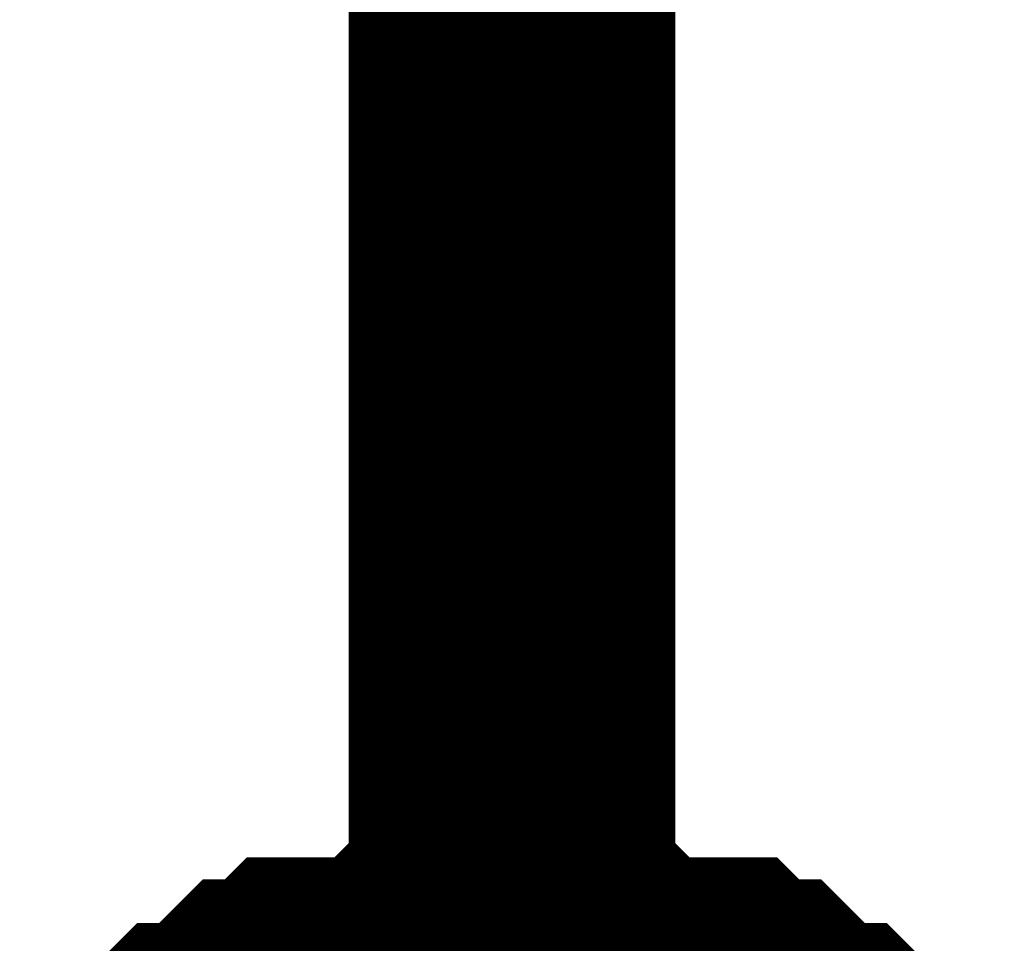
# Model space of a CAD drawing. Header units: inches. Extents: x 0 to 17, y 0 to 11.
# Tile 221 of 256: x 15.3322 to 15.3677, y 7.6216 to 7.655. Entities that reach past the tile are written whole.
import ezdxf

# ---------------------------------------------------------------- set-up
doc = ezdxf.new("R2010")
doc.units = ezdxf.units.IN
doc.header["$MEASUREMENT"] = 0
doc.layers.add('Sheet', color=255, linetype='Continuous')

msp = doc.modelspace()

# ---------------------------------------------------------------- linework, layer by layer
at = {"layer": 'Sheet'}
for points in [[(15.349953, 7.999423, 0.0118, 0.0118, 0), (15.349953, 7.89951, 0.0118, 0.0118, 0), (15.349953, 7.699683, 0.0118, 0.0118, 0), (15.349953, 7.599769, 0.0118, 0.0118, 0), (15.349953, 7.499856, 0.0118, 0.0118, 0), (15.349953, 7.399942, 0.0118, 0.0118, 0), (15.349953, 7.299236, 0.0118, 0.0118, 0), (15.349953, 7.199322, 0.0118, 0.0118, 0), (15.349953, 7.099409, 0.0118, 0.0118, 0), (15.349953, 6.999495, 0.0118, 0.0118, 0), (15.349953, 6.899582, 0.0118, 0.0118, 0), (15.349953, 6.799668, 0.0118, 0.0118, 0), (15.349953, 6.699755, 0.0118, 0.0118, 0), (15.349953, 6.599841, 0.0118, 0.0118, 0), (15.349953, 6.499928, 0.0118, 0.0118, 0), (15.349953, 6.400014, 0.0118, 0.0118, 0), (15.349953, 6.299308, 0.0118, 0.0118, 0)], [(15.33806, 7.615629, 0.0118, 0.0118, 0), (15.338853, 7.616422, 0.0118, 0.0118, 0), (15.339646, 7.616422, 0.0118, 0.0118, 0), (15.340438, 7.617215, 0.0118, 0.0118, 0), (15.341231, 7.618007, 0.0118, 0.0118, 0), (15.342024, 7.618007, 0.0118, 0.0118, 0), (15.342817, 7.6188, 0.0118, 0.0118, 0), (15.34361, 7.6188, 0.0118, 0.0118, 0), (15.345196, 7.6188, 0.0118, 0.0118, 0), (15.345989, 7.6188, 0.0118, 0.0118, 0), (15.346782, 7.619593, 0.0118, 0.0118, 0), (15.347575, 7.619593, 0.0118, 0.0118, 0), (15.34916, 7.619593, 0.0118, 0.0118, 0), (15.349953, 7.619593, 0.0118, 0.0118, 0)], [(15.33806, 7.615629, 0.0118, 0.0118, 0), (15.338853, 7.616422, 0.0118, 0.0118, 0), (15.339646, 7.616422, 0.0118, 0.0118, 0), (15.340438, 7.617215, 0.0118, 0.0118, 0), (15.341231, 7.618007, 0.0118, 0.0118, 0), (15.342024, 7.618007, 0.0118, 0.0118, 0), (15.342817, 7.6188, 0.0118, 0.0118, 0), (15.34361, 7.6188, 0.0118, 0.0118, 0), (15.345196, 7.6188, 0.0118, 0.0118, 0), (15.345989, 7.6188, 0.0118, 0.0118, 0), (15.346782, 7.619593, 0.0118, 0.0118, 0), (15.347575, 7.619593, 0.0118, 0.0118, 0), (15.34916, 7.619593, 0.0118, 0.0118, 0), (15.349953, 7.619593, 0.0118, 0.0118, 0)], [(15.33806, 7.615629, 0.0118, 0.0118, 0), (15.338853, 7.616422, 0.0118, 0.0118, 0), (15.339646, 7.616422, 0.0118, 0.0118, 0), (15.340438, 7.617215, 0.0118, 0.0118, 0), (15.341231, 7.618007, 0.0118, 0.0118, 0), (15.342024, 7.618007, 0.0118, 0.0118, 0), (15.342817, 7.6188, 0.0118, 0.0118, 0), (15.34361, 7.6188, 0.0118, 0.0118, 0), (15.345196, 7.6188, 0.0118, 0.0118, 0), (15.345989, 7.6188, 0.0118, 0.0118, 0), (15.346782, 7.619593, 0.0118, 0.0118, 0), (15.347575, 7.619593, 0.0118, 0.0118, 0), (15.34916, 7.619593, 0.0118, 0.0118, 0), (15.349953, 7.619593, 0.0118, 0.0118, 0)], [(15.33806, 7.615629, 0.0118, 0.0118, 0), (15.338853, 7.616422, 0.0118, 0.0118, 0), (15.339646, 7.616422, 0.0118, 0.0118, 0), (15.340438, 7.617215, 0.0118, 0.0118, 0), (15.341231, 7.618007, 0.0118, 0.0118, 0), (15.342024, 7.618007, 0.0118, 0.0118, 0), (15.342817, 7.6188, 0.0118, 0.0118, 0), (15.34361, 7.6188, 0.0118, 0.0118, 0), (15.345196, 7.6188, 0.0118, 0.0118, 0), (15.345989, 7.6188, 0.0118, 0.0118, 0), (15.346782, 7.619593, 0.0118, 0.0118, 0), (15.347575, 7.619593, 0.0118, 0.0118, 0), (15.34916, 7.619593, 0.0118, 0.0118, 0), (15.349953, 7.619593, 0.0118, 0.0118, 0)], [(15.349953, 7.619593, 0.0118, 0.0118, 0), (15.349953, 7.619593, 0.0118, 0.0118, 0)], [(15.349953, 7.619593, 0.0118, 0.0118, 0), (15.350746, 7.619593, 0.0118, 0.0118, 0), (15.352332, 7.619593, 0.0118, 0.0118, 0), (15.353125, 7.619593, 0.0118, 0.0118, 0), (15.353918, 7.6188, 0.0118, 0.0118, 0), (15.354711, 7.6188, 0.0118, 0.0118, 0), (15.356297, 7.6188, 0.0118, 0.0118, 0), (15.35709, 7.6188, 0.0118, 0.0118, 0), (15.357882, 7.618007, 0.0118, 0.0118, 0), (15.358675, 7.618007, 0.0118, 0.0118, 0), (15.359468, 7.617215, 0.0118, 0.0118, 0), (15.360261, 7.616422, 0.0118, 0.0118, 0), (15.361054, 7.616422, 0.0118, 0.0118, 0), (15.361847, 7.615629, 0.0118, 0.0118, 0)], [(15.349953, 7.619593, 0.0118, 0.0118, 0), (15.349953, 7.619593, 0.0118, 0.0118, 0)], [(15.349953, 7.619593, 0.0118, 0.0118, 0), (15.350746, 7.619593, 0.0118, 0.0118, 0), (15.352332, 7.619593, 0.0118, 0.0118, 0), (15.353125, 7.619593, 0.0118, 0.0118, 0), (15.353918, 7.6188, 0.0118, 0.0118, 0), (15.354711, 7.6188, 0.0118, 0.0118, 0), (15.356297, 7.6188, 0.0118, 0.0118, 0), (15.35709, 7.6188, 0.0118, 0.0118, 0), (15.357882, 7.618007, 0.0118, 0.0118, 0), (15.358675, 7.618007, 0.0118, 0.0118, 0), (15.359468, 7.617215, 0.0118, 0.0118, 0), (15.360261, 7.616422, 0.0118, 0.0118, 0), (15.361054, 7.616422, 0.0118, 0.0118, 0), (15.361847, 7.615629, 0.0118, 0.0118, 0)], [(15.349953, 7.619593, 0.0118, 0.0118, 0), (15.349953, 7.619593, 0.0118, 0.0118, 0)], [(15.349953, 7.619593, 0.0118, 0.0118, 0), (15.350746, 7.619593, 0.0118, 0.0118, 0), (15.352332, 7.619593, 0.0118, 0.0118, 0), (15.353125, 7.619593, 0.0118, 0.0118, 0), (15.353918, 7.6188, 0.0118, 0.0118, 0), (15.354711, 7.6188, 0.0118, 0.0118, 0), (15.356297, 7.6188, 0.0118, 0.0118, 0), (15.35709, 7.6188, 0.0118, 0.0118, 0), (15.357882, 7.618007, 0.0118, 0.0118, 0), (15.358675, 7.618007, 0.0118, 0.0118, 0), (15.359468, 7.617215, 0.0118, 0.0118, 0), (15.360261, 7.616422, 0.0118, 0.0118, 0), (15.361054, 7.616422, 0.0118, 0.0118, 0), (15.361847, 7.615629, 0.0118, 0.0118, 0)], [(15.349953, 7.619593, 0.0118, 0.0118, 0), (15.349953, 7.619593, 0.0118, 0.0118, 0)], [(15.349953, 7.619593, 0.0118, 0.0118, 0), (15.350746, 7.619593, 0.0118, 0.0118, 0), (15.352332, 7.619593, 0.0118, 0.0118, 0), (15.353125, 7.619593, 0.0118, 0.0118, 0), (15.353918, 7.6188, 0.0118, 0.0118, 0), (15.354711, 7.6188, 0.0118, 0.0118, 0), (15.356297, 7.6188, 0.0118, 0.0118, 0), (15.35709, 7.6188, 0.0118, 0.0118, 0), (15.357882, 7.618007, 0.0118, 0.0118, 0), (15.358675, 7.618007, 0.0118, 0.0118, 0), (15.359468, 7.617215, 0.0118, 0.0118, 0), (15.360261, 7.616422, 0.0118, 0.0118, 0), (15.361054, 7.616422, 0.0118, 0.0118, 0), (15.361847, 7.615629, 0.0118, 0.0118, 0)]]:
    msp.add_lwpolyline(points, format="xyseb", dxfattribs=at)

doc.saveas('drawing.dxf')
